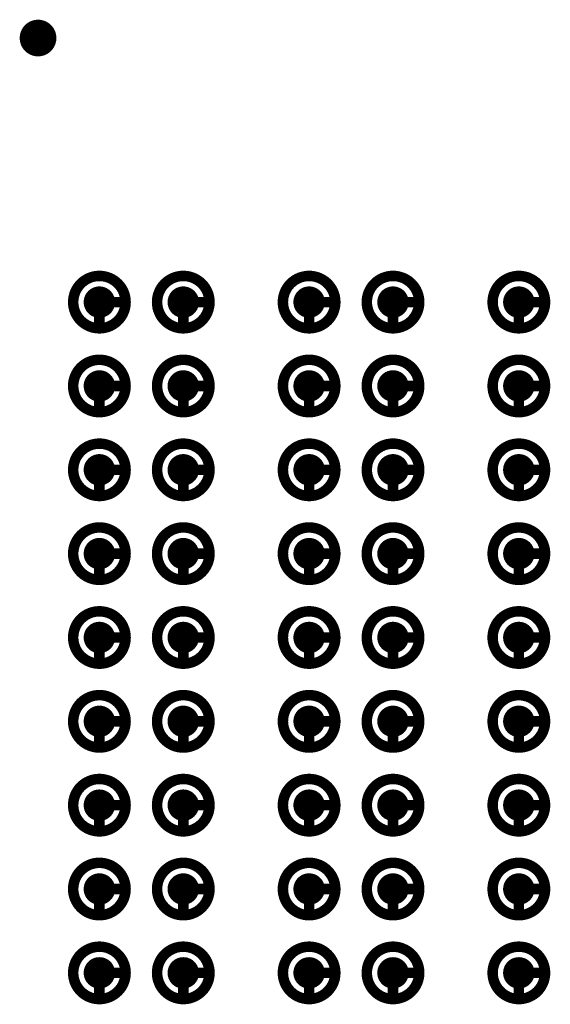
# Model space of a CAD drawing. Header units: millimetres. Extents: x 62 to 363, y 42 to 391.
# Tile 70 of 216: x 202.71 to 207.77, y 112.7 to 122.09. Entities that reach past the tile are written whole.
import ezdxf

# ---------------------------------------------------------------- set-up
doc = ezdxf.new("R2010")
doc.units = ezdxf.units.MM
for name, color, linetype in [('Mechanical8', 56, 'Continuous'), ('PadHoleLayer', 156, 'Continuous'), ('ViaHoleLayer', 16, 'Continuous')]:
    doc.layers.add(name, color=color, linetype=linetype)

# ---------------------------------------------------------------- blocks, each defined once
blk = doc.blocks.new('SAMTEC_SEAM8_40_S02_0_S_10_2_GP_K_HP_1859')
at = {"layer": 'Mechanical8'}
for points, const_width in [([(-15.35, 4.6, 1), (-15.85, 4.6, 1)], 0.1), ([(-15.625, 4.85, 1), (-15.575, 4.85, 1)], 0.05), ([(-14.55, 4.6, 1), (-15.05, 4.6, 1)], 0.1), ([(-14.825, 4.85, 1), (-14.775, 4.85, 1)], 0.05), ([(-13.75, 4.6, 1), (-14.25, 4.6, 1)], 0.1), ([(-14.025, 4.85, 1), (-13.975, 4.85, 1)], 0.05), ([(-12.95, 4.6, 1), (-13.45, 4.6, 1)], 0.1), ([(-13.225, 4.85, 1), (-13.175, 4.85, 1)], 0.05), ([(-12.15, 4.6, 1), (-12.65, 4.6, 1)], 0.1), ([(-12.425, 4.85, 1), (-12.375, 4.85, 1)], 0.05), ([(-11.35, 4.6, 1), (-11.85, 4.6, 1)], 0.1), ([(-11.625, 4.85, 1), (-11.575, 4.85, 1)], 0.05), ([(-10.55, 4.6, 1), (-11.05, 4.6, 1)], 0.1), ([(-10.825, 4.85, 1), (-10.775, 4.85, 1)], 0.05), ([(-9.75, 4.6, 1), (-10.25, 4.6, 1)], 0.1), ([(-10.025, 4.85, 1), (-9.975, 4.85, 1)], 0.05), ([(-8.95, 4.6, 1), (-9.45, 4.6, 1)], 0.1), ([(-9.225, 4.85, 1), (-9.175, 4.85, 1)], 0.05), ([(-15.875, 4.6, 1), (-15.825, 4.6, 1)], 0.05), ([(-15.625, 4.6, 1), (-15.575, 4.6, 1)], 0.05), ([(-15.625, 4.6, 1), (-15.575, 4.6, 1)], 0.05), ([(-15.375, 4.6, 1), (-15.325, 4.6, 1)], 0.05), ([(-15.375, 4.6, 1), (-15.325, 4.6, 1)], 0.05), ([(-15.075, 4.6, 1), (-15.025, 4.6, 1)], 0.05), ([(-14.825, 4.6, 1), (-14.775, 4.6, 1)], 0.05), ([(-14.825, 4.6, 1), (-14.775, 4.6, 1)], 0.05), ([(-14.575, 4.6, 1), (-14.525, 4.6, 1)], 0.05), ([(-14.575, 4.6, 1), (-14.525, 4.6, 1)], 0.05), ([(-14.275, 4.6, 1), (-14.225, 4.6, 1)], 0.05), ([(-14.025, 4.6, 1), (-13.975, 4.6, 1)], 0.05), ([(-14.025, 4.6, 1), (-13.975, 4.6, 1)], 0.05), ([(-13.775, 4.6, 1), (-13.725, 4.6, 1)], 0.05), ([(-13.775, 4.6, 1), (-13.725, 4.6, 1)], 0.05), ([(-13.475, 4.6, 1), (-13.425, 4.6, 1)], 0.05), ([(-13.225, 4.6, 1), (-13.175, 4.6, 1)], 0.05), ([(-13.225, 4.6, 1), (-13.175, 4.6, 1)], 0.05), ([(-12.975, 4.6, 1), (-12.925, 4.6, 1)], 0.05), ([(-12.975, 4.6, 1), (-12.925, 4.6, 1)], 0.05), ([(-12.675, 4.6, 1), (-12.625, 4.6, 1)], 0.05), ([(-12.425, 4.6, 1), (-12.375, 4.6, 1)], 0.05), ([(-12.425, 4.6, 1), (-12.375, 4.6, 1)], 0.05), ([(-12.175, 4.6, 1), (-12.125, 4.6, 1)], 0.05), ([(-12.175, 4.6, 1), (-12.125, 4.6, 1)], 0.05), ([(-11.875, 4.6, 1), (-11.825, 4.6, 1)], 0.05), ([(-11.625, 4.6, 1), (-11.575, 4.6, 1)], 0.05), ([(-11.625, 4.6, 1), (-11.575, 4.6, 1)], 0.05), ([(-11.375, 4.6, 1), (-11.325, 4.6, 1)], 0.05), ([(-11.375, 4.6, 1), (-11.325, 4.6, 1)], 0.05), ([(-11.075, 4.6, 1), (-11.025, 4.6, 1)], 0.05), ([(-10.825, 4.6, 1), (-10.775, 4.6, 1)], 0.05), ([(-10.825, 4.6, 1), (-10.775, 4.6, 1)], 0.05), ([(-10.575, 4.6, 1), (-10.525, 4.6, 1)], 0.05), ([(-10.575, 4.6, 1), (-10.525, 4.6, 1)], 0.05), ([(-10.275, 4.6, 1), (-10.225, 4.6, 1)], 0.05), ([(-10.025, 4.6, 1), (-9.975, 4.6, 1)], 0.05), ([(-10.025, 4.6, 1), (-9.975, 4.6, 1)], 0.05), ([(-9.775, 4.6, 1), (-9.725, 4.6, 1)], 0.05), ([(-9.775, 4.6, 1), (-9.725, 4.6, 1)], 0.05), ([(-9.475, 4.6, 1), (-9.425, 4.6, 1)], 0.05), ([(-9.225, 4.6, 1), (-9.175, 4.6, 1)], 0.05), ([(-9.225, 4.6, 1), (-9.175, 4.6, 1)], 0.05), ([(-8.975, 4.6, 1), (-8.925, 4.6, 1)], 0.05), ([(-8.975, 4.6, 1), (-8.925, 4.6, 1)], 0.05), ([(-15.35, 3.4, 1), (-15.85, 3.4, 1)], 0.1), ([(-15.625, 3.65, 1), (-15.575, 3.65, 1)], 0.05), ([(-14.55, 3.4, 1), (-15.05, 3.4, 1)], 0.1), ([(-14.825, 3.65, 1), (-14.775, 3.65, 1)], 0.05), ([(-13.75, 3.4, 1), (-14.25, 3.4, 1)], 0.1), ([(-14.025, 3.65, 1), (-13.975, 3.65, 1)], 0.05), ([(-12.95, 3.4, 1), (-13.45, 3.4, 1)], 0.1), ([(-13.225, 3.65, 1), (-13.175, 3.65, 1)], 0.05), ([(-12.15, 3.4, 1), (-12.65, 3.4, 1)], 0.1), ([(-12.425, 3.65, 1), (-12.375, 3.65, 1)], 0.05), ([(-11.35, 3.4, 1), (-11.85, 3.4, 1)], 0.1), ([(-11.625, 3.65, 1), (-11.575, 3.65, 1)], 0.05), ([(-10.55, 3.4, 1), (-11.05, 3.4, 1)], 0.1), ([(-10.825, 3.65, 1), (-10.775, 3.65, 1)], 0.05), ([(-9.75, 3.4, 1), (-10.25, 3.4, 1)], 0.1), ([(-10.025, 3.65, 1), (-9.975, 3.65, 1)], 0.05), ([(-8.95, 3.4, 1), (-9.45, 3.4, 1)], 0.1), ([(-9.225, 3.65, 1), (-9.175, 3.65, 1)], 0.05), ([(-15.875, 3.4, 1), (-15.825, 3.4, 1)], 0.05), ([(-15.625, 3.4, 1), (-15.575, 3.4, 1)], 0.05), ([(-15.625, 3.4, 1), (-15.575, 3.4, 1)], 0.05), ([(-15.375, 3.4, 1), (-15.325, 3.4, 1)], 0.05), ([(-15.375, 3.4, 1), (-15.325, 3.4, 1)], 0.05), ([(-15.075, 3.4, 1), (-15.025, 3.4, 1)], 0.05), ([(-14.825, 3.4, 1), (-14.775, 3.4, 1)], 0.05), ([(-14.825, 3.4, 1), (-14.775, 3.4, 1)], 0.05), ([(-14.575, 3.4, 1), (-14.525, 3.4, 1)], 0.05), ([(-14.575, 3.4, 1), (-14.525, 3.4, 1)], 0.05), ([(-14.275, 3.4, 1), (-14.225, 3.4, 1)], 0.05), ([(-14.025, 3.4, 1), (-13.975, 3.4, 1)], 0.05), ([(-14.025, 3.4, 1), (-13.975, 3.4, 1)], 0.05), ([(-13.775, 3.4, 1), (-13.725, 3.4, 1)], 0.05), ([(-13.775, 3.4, 1), (-13.725, 3.4, 1)], 0.05), ([(-13.475, 3.4, 1), (-13.425, 3.4, 1)], 0.05), ([(-13.225, 3.4, 1), (-13.175, 3.4, 1)], 0.05), ([(-13.225, 3.4, 1), (-13.175, 3.4, 1)], 0.05), ([(-12.975, 3.4, 1), (-12.925, 3.4, 1)], 0.05), ([(-12.975, 3.4, 1), (-12.925, 3.4, 1)], 0.05), ([(-12.675, 3.4, 1), (-12.625, 3.4, 1)], 0.05), ([(-12.425, 3.4, 1), (-12.375, 3.4, 1)], 0.05), ([(-12.425, 3.4, 1), (-12.375, 3.4, 1)], 0.05), ([(-12.175, 3.4, 1), (-12.125, 3.4, 1)], 0.05), ([(-12.175, 3.4, 1), (-12.125, 3.4, 1)], 0.05), ([(-11.875, 3.4, 1), (-11.825, 3.4, 1)], 0.05), ([(-11.625, 3.4, 1), (-11.575, 3.4, 1)], 0.05), ([(-11.625, 3.4, 1), (-11.575, 3.4, 1)], 0.05), ([(-11.375, 3.4, 1), (-11.325, 3.4, 1)], 0.05), ([(-11.375, 3.4, 1), (-11.325, 3.4, 1)], 0.05), ([(-11.075, 3.4, 1), (-11.025, 3.4, 1)], 0.05), ([(-10.825, 3.4, 1), (-10.775, 3.4, 1)], 0.05), ([(-10.825, 3.4, 1), (-10.775, 3.4, 1)], 0.05), ([(-10.575, 3.4, 1), (-10.525, 3.4, 1)], 0.05), ([(-10.575, 3.4, 1), (-10.525, 3.4, 1)], 0.05), ([(-10.275, 3.4, 1), (-10.225, 3.4, 1)], 0.05), ([(-10.025, 3.4, 1), (-9.975, 3.4, 1)], 0.05), ([(-10.025, 3.4, 1), (-9.975, 3.4, 1)], 0.05), ([(-9.775, 3.4, 1), (-9.725, 3.4, 1)], 0.05), ([(-9.775, 3.4, 1), (-9.725, 3.4, 1)], 0.05), ([(-9.475, 3.4, 1), (-9.425, 3.4, 1)], 0.05), ([(-9.225, 3.4, 1), (-9.175, 3.4, 1)], 0.05), ([(-9.225, 3.4, 1), (-9.175, 3.4, 1)], 0.05), ([(-8.975, 3.4, 1), (-8.925, 3.4, 1)], 0.05), ([(-8.975, 3.4, 1), (-8.925, 3.4, 1)], 0.05), ([(-15.35, 2.6, 1), (-15.85, 2.6, 1)], 0.1), ([(-15.625, 2.85, 1), (-15.575, 2.85, 1)], 0.05), ([(-14.55, 2.6, 1), (-15.05, 2.6, 1)], 0.1), ([(-14.825, 2.85, 1), (-14.775, 2.85, 1)], 0.05), ([(-13.75, 2.6, 1), (-14.25, 2.6, 1)], 0.1), ([(-14.025, 2.85, 1), (-13.975, 2.85, 1)], 0.05), ([(-12.95, 2.6, 1), (-13.45, 2.6, 1)], 0.1), ([(-13.225, 2.85, 1), (-13.175, 2.85, 1)], 0.05), ([(-12.15, 2.6, 1), (-12.65, 2.6, 1)], 0.1), ([(-12.425, 2.85, 1), (-12.375, 2.85, 1)], 0.05), ([(-11.35, 2.6, 1), (-11.85, 2.6, 1)], 0.1), ([(-11.625, 2.85, 1), (-11.575, 2.85, 1)], 0.05), ([(-10.55, 2.6, 1), (-11.05, 2.6, 1)], 0.1), ([(-10.825, 2.85, 1), (-10.775, 2.85, 1)], 0.05), ([(-9.75, 2.6, 1), (-10.25, 2.6, 1)], 0.1), ([(-10.025, 2.85, 1), (-9.975, 2.85, 1)], 0.05), ([(-8.95, 2.6, 1), (-9.45, 2.6, 1)], 0.1), ([(-9.225, 2.85, 1), (-9.175, 2.85, 1)], 0.05), ([(-15.875, 2.6, 1), (-15.825, 2.6, 1)], 0.05), ([(-15.625, 2.6, 1), (-15.575, 2.6, 1)], 0.05), ([(-15.625, 2.6, 1), (-15.575, 2.6, 1)], 0.05), ([(-15.375, 2.6, 1), (-15.325, 2.6, 1)], 0.05), ([(-15.375, 2.6, 1), (-15.325, 2.6, 1)], 0.05), ([(-15.075, 2.6, 1), (-15.025, 2.6, 1)], 0.05), ([(-14.825, 2.6, 1), (-14.775, 2.6, 1)], 0.05), ([(-14.825, 2.6, 1), (-14.775, 2.6, 1)], 0.05), ([(-14.575, 2.6, 1), (-14.525, 2.6, 1)], 0.05), ([(-14.575, 2.6, 1), (-14.525, 2.6, 1)], 0.05), ([(-14.275, 2.6, 1), (-14.225, 2.6, 1)], 0.05), ([(-14.025, 2.6, 1), (-13.975, 2.6, 1)], 0.05), ([(-14.025, 2.6, 1), (-13.975, 2.6, 1)], 0.05), ([(-13.775, 2.6, 1), (-13.725, 2.6, 1)], 0.05), ([(-13.775, 2.6, 1), (-13.725, 2.6, 1)], 0.05), ([(-13.475, 2.6, 1), (-13.425, 2.6, 1)], 0.05), ([(-13.225, 2.6, 1), (-13.175, 2.6, 1)], 0.05), ([(-13.225, 2.6, 1), (-13.175, 2.6, 1)], 0.05), ([(-12.975, 2.6, 1), (-12.925, 2.6, 1)], 0.05), ([(-12.975, 2.6, 1), (-12.925, 2.6, 1)], 0.05), ([(-12.675, 2.6, 1), (-12.625, 2.6, 1)], 0.05), ([(-12.425, 2.6, 1), (-12.375, 2.6, 1)], 0.05), ([(-12.425, 2.6, 1), (-12.375, 2.6, 1)], 0.05), ([(-12.175, 2.6, 1), (-12.125, 2.6, 1)], 0.05), ([(-12.175, 2.6, 1), (-12.125, 2.6, 1)], 0.05), ([(-11.875, 2.6, 1), (-11.825, 2.6, 1)], 0.05), ([(-11.625, 2.6, 1), (-11.575, 2.6, 1)], 0.05), ([(-11.625, 2.6, 1), (-11.575, 2.6, 1)], 0.05), ([(-11.375, 2.6, 1), (-11.325, 2.6, 1)], 0.05), ([(-11.375, 2.6, 1), (-11.325, 2.6, 1)], 0.05), ([(-11.075, 2.6, 1), (-11.025, 2.6, 1)], 0.05), ([(-10.825, 2.6, 1), (-10.775, 2.6, 1)], 0.05), ([(-10.825, 2.6, 1), (-10.775, 2.6, 1)], 0.05), ([(-10.575, 2.6, 1), (-10.525, 2.6, 1)], 0.05), ([(-10.575, 2.6, 1), (-10.525, 2.6, 1)], 0.05), ([(-10.275, 2.6, 1), (-10.225, 2.6, 1)], 0.05), ([(-10.025, 2.6, 1), (-9.975, 2.6, 1)], 0.05), ([(-10.025, 2.6, 1), (-9.975, 2.6, 1)], 0.05), ([(-9.775, 2.6, 1), (-9.725, 2.6, 1)], 0.05), ([(-9.775, 2.6, 1), (-9.725, 2.6, 1)], 0.05), ([(-9.475, 2.6, 1), (-9.425, 2.6, 1)], 0.05), ([(-9.225, 2.6, 1), (-9.175, 2.6, 1)], 0.05), ([(-9.225, 2.6, 1), (-9.175, 2.6, 1)], 0.05), ([(-8.975, 2.6, 1), (-8.925, 2.6, 1)], 0.05), ([(-8.975, 2.6, 1), (-8.925, 2.6, 1)], 0.05), ([(-15.35, 1.4, 1), (-15.85, 1.4, 1)], 0.1), ([(-15.625, 1.65, 1), (-15.575, 1.65, 1)], 0.05), ([(-14.55, 1.4, 1), (-15.05, 1.4, 1)], 0.1), ([(-14.825, 1.65, 1), (-14.775, 1.65, 1)], 0.05), ([(-13.75, 1.4, 1), (-14.25, 1.4, 1)], 0.1), ([(-14.025, 1.65, 1), (-13.975, 1.65, 1)], 0.05), ([(-12.95, 1.4, 1), (-13.45, 1.4, 1)], 0.1), ([(-13.225, 1.65, 1), (-13.175, 1.65, 1)], 0.05), ([(-12.15, 1.4, 1), (-12.65, 1.4, 1)], 0.1), ([(-12.425, 1.65, 1), (-12.375, 1.65, 1)], 0.05), ([(-11.35, 1.4, 1), (-11.85, 1.4, 1)], 0.1), ([(-11.625, 1.65, 1), (-11.575, 1.65, 1)], 0.05), ([(-10.55, 1.4, 1), (-11.05, 1.4, 1)], 0.1), ([(-10.825, 1.65, 1), (-10.775, 1.65, 1)], 0.05), ([(-9.75, 1.4, 1), (-10.25, 1.4, 1)], 0.1), ([(-10.025, 1.65, 1), (-9.975, 1.65, 1)], 0.05), ([(-8.95, 1.4, 1), (-9.45, 1.4, 1)], 0.1), ([(-9.225, 1.65, 1), (-9.175, 1.65, 1)], 0.05), ([(-15.875, 1.4, 1), (-15.825, 1.4, 1)], 0.05), ([(-15.625, 1.4, 1), (-15.575, 1.4, 1)], 0.05), ([(-15.625, 1.4, 1), (-15.575, 1.4, 1)], 0.05), ([(-15.375, 1.4, 1), (-15.325, 1.4, 1)], 0.05), ([(-15.375, 1.4, 1), (-15.325, 1.4, 1)], 0.05), ([(-15.075, 1.4, 1), (-15.025, 1.4, 1)], 0.05), ([(-14.825, 1.4, 1), (-14.775, 1.4, 1)], 0.05), ([(-14.825, 1.4, 1), (-14.775, 1.4, 1)], 0.05), ([(-14.575, 1.4, 1), (-14.525, 1.4, 1)], 0.05), ([(-14.575, 1.4, 1), (-14.525, 1.4, 1)], 0.05), ([(-14.275, 1.4, 1), (-14.225, 1.4, 1)], 0.05), ([(-14.025, 1.4, 1), (-13.975, 1.4, 1)], 0.05), ([(-14.025, 1.4, 1), (-13.975, 1.4, 1)], 0.05), ([(-13.775, 1.4, 1), (-13.725, 1.4, 1)], 0.05), ([(-13.775, 1.4, 1), (-13.725, 1.4, 1)], 0.05), ([(-13.475, 1.4, 1), (-13.425, 1.4, 1)], 0.05), ([(-13.225, 1.4, 1), (-13.175, 1.4, 1)], 0.05), ([(-13.225, 1.4, 1), (-13.175, 1.4, 1)], 0.05), ([(-12.975, 1.4, 1), (-12.925, 1.4, 1)], 0.05), ([(-12.975, 1.4, 1), (-12.925, 1.4, 1)], 0.05), ([(-12.675, 1.4, 1), (-12.625, 1.4, 1)], 0.05), ([(-12.425, 1.4, 1), (-12.375, 1.4, 1)], 0.05), ([(-12.425, 1.4, 1), (-12.375, 1.4, 1)], 0.05), ([(-12.175, 1.4, 1), (-12.125, 1.4, 1)], 0.05), ([(-12.175, 1.4, 1), (-12.125, 1.4, 1)], 0.05), ([(-11.875, 1.4, 1), (-11.825, 1.4, 1)], 0.05), ([(-11.625, 1.4, 1), (-11.575, 1.4, 1)], 0.05), ([(-11.625, 1.4, 1), (-11.575, 1.4, 1)], 0.05), ([(-11.375, 1.4, 1), (-11.325, 1.4, 1)], 0.05), ([(-11.375, 1.4, 1), (-11.325, 1.4, 1)], 0.05), ([(-11.075, 1.4, 1), (-11.025, 1.4, 1)], 0.05), ([(-10.825, 1.4, 1), (-10.775, 1.4, 1)], 0.05), ([(-10.825, 1.4, 1), (-10.775, 1.4, 1)], 0.05), ([(-10.575, 1.4, 1), (-10.525, 1.4, 1)], 0.05), ([(-10.575, 1.4, 1), (-10.525, 1.4, 1)], 0.05), ([(-10.275, 1.4, 1), (-10.225, 1.4, 1)], 0.05), ([(-10.025, 1.4, 1), (-9.975, 1.4, 1)], 0.05), ([(-10.025, 1.4, 1), (-9.975, 1.4, 1)], 0.05), ([(-9.775, 1.4, 1), (-9.725, 1.4, 1)], 0.05), ([(-9.775, 1.4, 1), (-9.725, 1.4, 1)], 0.05), ([(-9.475, 1.4, 1), (-9.425, 1.4, 1)], 0.05), ([(-9.225, 1.4, 1), (-9.175, 1.4, 1)], 0.05), ([(-9.225, 1.4, 1), (-9.175, 1.4, 1)], 0.05), ([(-8.975, 1.4, 1), (-8.925, 1.4, 1)], 0.05), ([(-8.975, 1.4, 1), (-8.925, 1.4, 1)], 0.05), ([(-15.35, 0.6, 1), (-15.85, 0.6, 1)], 0.1), ([(-15.625, 0.85, 1), (-15.575, 0.85, 1)], 0.05), ([(-14.55, 0.6, 1), (-15.05, 0.6, 1)], 0.1), ([(-14.825, 0.85, 1), (-14.775, 0.85, 1)], 0.05), ([(-13.75, 0.6, 1), (-14.25, 0.6, 1)], 0.1), ([(-14.025, 0.85, 1), (-13.975, 0.85, 1)], 0.05), ([(-12.95, 0.6, 1), (-13.45, 0.6, 1)], 0.1), ([(-13.225, 0.85, 1), (-13.175, 0.85, 1)], 0.05), ([(-12.15, 0.6, 1), (-12.65, 0.6, 1)], 0.1), ([(-12.425, 0.85, 1), (-12.375, 0.85, 1)], 0.05), ([(-11.35, 0.6, 1), (-11.85, 0.6, 1)], 0.1), ([(-11.625, 0.85, 1), (-11.575, 0.85, 1)], 0.05), ([(-10.55, 0.6, 1), (-11.05, 0.6, 1)], 0.1), ([(-10.825, 0.85, 1), (-10.775, 0.85, 1)], 0.05), ([(-9.75, 0.6, 1), (-10.25, 0.6, 1)], 0.1), ([(-10.025, 0.85, 1), (-9.975, 0.85, 1)], 0.05), ([(-8.95, 0.6, 1), (-9.45, 0.6, 1)], 0.1), ([(-9.225, 0.85, 1), (-9.175, 0.85, 1)], 0.05), ([(-15.875, 0.6, 1), (-15.825, 0.6, 1)], 0.05), ([(-15.625, 0.6, 1), (-15.575, 0.6, 1)], 0.05), ([(-15.625, 0.6, 1), (-15.575, 0.6, 1)], 0.05), ([(-15.375, 0.6, 1), (-15.325, 0.6, 1)], 0.05), ([(-15.375, 0.6, 1), (-15.325, 0.6, 1)], 0.05), ([(-15.075, 0.6, 1), (-15.025, 0.6, 1)], 0.05), ([(-14.825, 0.6, 1), (-14.775, 0.6, 1)], 0.05), ([(-14.825, 0.6, 1), (-14.775, 0.6, 1)], 0.05), ([(-14.575, 0.6, 1), (-14.525, 0.6, 1)], 0.05), ([(-14.575, 0.6, 1), (-14.525, 0.6, 1)], 0.05), ([(-14.275, 0.6, 1), (-14.225, 0.6, 1)], 0.05), ([(-14.025, 0.6, 1), (-13.975, 0.6, 1)], 0.05), ([(-14.025, 0.6, 1), (-13.975, 0.6, 1)], 0.05), ([(-13.775, 0.6, 1), (-13.725, 0.6, 1)], 0.05), ([(-13.775, 0.6, 1), (-13.725, 0.6, 1)], 0.05), ([(-13.475, 0.6, 1), (-13.425, 0.6, 1)], 0.05), ([(-13.225, 0.6, 1), (-13.175, 0.6, 1)], 0.05), ([(-13.225, 0.6, 1), (-13.175, 0.6, 1)], 0.05), ([(-12.975, 0.6, 1), (-12.925, 0.6, 1)], 0.05), ([(-12.975, 0.6, 1), (-12.925, 0.6, 1)], 0.05), ([(-12.675, 0.6, 1), (-12.625, 0.6, 1)], 0.05), ([(-12.425, 0.6, 1), (-12.375, 0.6, 1)], 0.05), ([(-12.425, 0.6, 1), (-12.375, 0.6, 1)], 0.05), ([(-12.175, 0.6, 1), (-12.125, 0.6, 1)], 0.05), ([(-12.175, 0.6, 1), (-12.125, 0.6, 1)], 0.05), ([(-11.875, 0.6, 1), (-11.825, 0.6, 1)], 0.05), ([(-11.625, 0.6, 1), (-11.575, 0.6, 1)], 0.05), ([(-11.625, 0.6, 1), (-11.575, 0.6, 1)], 0.05), ([(-11.375, 0.6, 1), (-11.325, 0.6, 1)], 0.05), ([(-11.375, 0.6, 1), (-11.325, 0.6, 1)], 0.05), ([(-11.075, 0.6, 1), (-11.025, 0.6, 1)], 0.05), ([(-10.825, 0.6, 1), (-10.775, 0.6, 1)], 0.05), ([(-10.825, 0.6, 1), (-10.775, 0.6, 1)], 0.05), ([(-10.575, 0.6, 1), (-10.525, 0.6, 1)], 0.05), ([(-10.575, 0.6, 1), (-10.525, 0.6, 1)], 0.05), ([(-10.275, 0.6, 1), (-10.225, 0.6, 1)], 0.05), ([(-10.025, 0.6, 1), (-9.975, 0.6, 1)], 0.05), ([(-10.025, 0.6, 1), (-9.975, 0.6, 1)], 0.05), ([(-9.775, 0.6, 1), (-9.725, 0.6, 1)], 0.05), ([(-9.775, 0.6, 1), (-9.725, 0.6, 1)], 0.05), ([(-9.475, 0.6, 1), (-9.425, 0.6, 1)], 0.05), ([(-9.225, 0.6, 1), (-9.175, 0.6, 1)], 0.05), ([(-9.225, 0.6, 1), (-9.175, 0.6, 1)], 0.05), ([(-8.975, 0.6, 1), (-8.925, 0.6, 1)], 0.05), ([(-8.975, 0.6, 1), (-8.925, 0.6, 1)], 0.05)]:
    blk.add_lwpolyline(points, format="xyb", close=True, dxfattribs=dict(at, const_width=const_width))
at = {"layer": 'Mechanical8', "const_width": 0.1}
for points in [[(-15.6, 4.6), (-15.6, 4.85)], [(-14.8, 4.6), (-14.8, 4.85)], [(-14, 4.6), (-14, 4.85)], [(-13.2, 4.6), (-13.2, 4.85)], [(-12.4, 4.6), (-12.4, 4.85)], [(-11.6, 4.6), (-11.6, 4.85)], [(-10.8, 4.6), (-10.8, 4.85)], [(-10, 4.6), (-10, 4.85)], [(-9.2, 4.6), (-9.2, 4.85)], [(-15.35, 4.6), (-15.6, 4.6)], [(-14.55, 4.6), (-14.8, 4.6)], [(-13.75, 4.6), (-14, 4.6)], [(-12.95, 4.6), (-13.2, 4.6)], [(-12.15, 4.6), (-12.4, 4.6)], [(-11.35, 4.6), (-11.6, 4.6)], [(-10.55, 4.6), (-10.8, 4.6)], [(-9.75, 4.6), (-10, 4.6)], [(-8.95, 4.6), (-9.2, 4.6)], [(-15.6, 3.4), (-15.6, 3.65)], [(-14.8, 3.4), (-14.8, 3.65)], [(-14, 3.4), (-14, 3.65)], [(-13.2, 3.4), (-13.2, 3.65)], [(-12.4, 3.4), (-12.4, 3.65)], [(-11.6, 3.4), (-11.6, 3.65)], [(-10.8, 3.4), (-10.8, 3.65)], [(-10, 3.4), (-10, 3.65)], [(-9.2, 3.4), (-9.2, 3.65)], [(-15.35, 3.4), (-15.6, 3.4)], [(-14.55, 3.4), (-14.8, 3.4)], [(-13.75, 3.4), (-14, 3.4)], [(-12.95, 3.4), (-13.2, 3.4)], [(-12.15, 3.4), (-12.4, 3.4)], [(-11.35, 3.4), (-11.6, 3.4)], [(-10.55, 3.4), (-10.8, 3.4)], [(-9.75, 3.4), (-10, 3.4)], [(-8.95, 3.4), (-9.2, 3.4)], [(-15.6, 2.6), (-15.6, 2.85)], [(-14.8, 2.6), (-14.8, 2.85)], [(-14, 2.6), (-14, 2.85)], [(-13.2, 2.6), (-13.2, 2.85)], [(-12.4, 2.6), (-12.4, 2.85)], [(-11.6, 2.6), (-11.6, 2.85)], [(-10.8, 2.6), (-10.8, 2.85)], [(-10, 2.6), (-10, 2.85)], [(-9.2, 2.6), (-9.2, 2.85)], [(-15.35, 2.6), (-15.6, 2.6)], [(-14.55, 2.6), (-14.8, 2.6)], [(-13.75, 2.6), (-14, 2.6)], [(-12.95, 2.6), (-13.2, 2.6)], [(-12.15, 2.6), (-12.4, 2.6)], [(-11.35, 2.6), (-11.6, 2.6)], [(-10.55, 2.6), (-10.8, 2.6)], [(-9.75, 2.6), (-10, 2.6)], [(-8.95, 2.6), (-9.2, 2.6)], [(-15.6, 1.4), (-15.6, 1.65)], [(-14.8, 1.4), (-14.8, 1.65)], [(-14, 1.4), (-14, 1.65)], [(-13.2, 1.4), (-13.2, 1.65)], [(-12.4, 1.4), (-12.4, 1.65)], [(-11.6, 1.4), (-11.6, 1.65)], [(-10.8, 1.4), (-10.8, 1.65)], [(-10, 1.4), (-10, 1.65)], [(-9.2, 1.4), (-9.2, 1.65)], [(-15.35, 1.4), (-15.6, 1.4)], [(-14.55, 1.4), (-14.8, 1.4)], [(-13.75, 1.4), (-14, 1.4)], [(-12.95, 1.4), (-13.2, 1.4)], [(-12.15, 1.4), (-12.4, 1.4)], [(-11.35, 1.4), (-11.6, 1.4)], [(-10.55, 1.4), (-10.8, 1.4)], [(-9.75, 1.4), (-10, 1.4)], [(-8.95, 1.4), (-9.2, 1.4)], [(-15.6, 0.6), (-15.6, 0.85)], [(-14.8, 0.6), (-14.8, 0.85)], [(-14, 0.6), (-14, 0.85)], [(-13.2, 0.6), (-13.2, 0.85)], [(-12.4, 0.6), (-12.4, 0.85)], [(-11.6, 0.6), (-11.6, 0.85)], [(-10.8, 0.6), (-10.8, 0.85)], [(-10, 0.6), (-10, 0.85)], [(-9.2, 0.6), (-9.2, 0.85)], [(-15.35, 0.6), (-15.6, 0.6)], [(-14.55, 0.6), (-14.8, 0.6)], [(-13.75, 0.6), (-14, 0.6)], [(-12.95, 0.6), (-13.2, 0.6)], [(-12.15, 0.6), (-12.4, 0.6)], [(-11.35, 0.6), (-11.6, 0.6)], [(-10.55, 0.6), (-10.8, 0.6)], [(-9.75, 0.6), (-10, 0.6)], [(-8.95, 0.6), (-9.2, 0.6)]]:
    blk.add_lwpolyline(points, dxfattribs=at)
at = {"layer": 'PadHoleLayer', "const_width": 0.15}
for points in [[(-15.675, 4.6, 1), (-15.525, 4.6, 1)], [(-14.875, 4.6, 1), (-14.725, 4.6, 1)], [(-14.075, 4.6, 1), (-13.925, 4.6, 1)], [(-13.275, 4.6, 1), (-13.125, 4.6, 1)], [(-12.475, 4.6, 1), (-12.325, 4.6, 1)], [(-11.675, 4.6, 1), (-11.525, 4.6, 1)], [(-10.875, 4.6, 1), (-10.725, 4.6, 1)], [(-10.075, 4.6, 1), (-9.925, 4.6, 1)], [(-9.275, 4.6, 1), (-9.125, 4.6, 1)], [(-15.675, 3.4, 1), (-15.525, 3.4, 1)], [(-14.875, 3.4, 1), (-14.725, 3.4, 1)], [(-14.075, 3.4, 1), (-13.925, 3.4, 1)], [(-13.275, 3.4, 1), (-13.125, 3.4, 1)], [(-12.475, 3.4, 1), (-12.325, 3.4, 1)], [(-11.675, 3.4, 1), (-11.525, 3.4, 1)], [(-10.875, 3.4, 1), (-10.725, 3.4, 1)], [(-10.075, 3.4, 1), (-9.925, 3.4, 1)], [(-9.275, 3.4, 1), (-9.125, 3.4, 1)], [(-15.675, 2.6, 1), (-15.525, 2.6, 1)], [(-14.875, 2.6, 1), (-14.725, 2.6, 1)], [(-14.075, 2.6, 1), (-13.925, 2.6, 1)], [(-13.275, 2.6, 1), (-13.125, 2.6, 1)], [(-12.475, 2.6, 1), (-12.325, 2.6, 1)], [(-11.675, 2.6, 1), (-11.525, 2.6, 1)], [(-10.875, 2.6, 1), (-10.725, 2.6, 1)], [(-10.075, 2.6, 1), (-9.925, 2.6, 1)], [(-9.275, 2.6, 1), (-9.125, 2.6, 1)], [(-15.675, 1.4, 1), (-15.525, 1.4, 1)], [(-14.875, 1.4, 1), (-14.725, 1.4, 1)], [(-14.075, 1.4, 1), (-13.925, 1.4, 1)], [(-13.275, 1.4, 1), (-13.125, 1.4, 1)], [(-12.475, 1.4, 1), (-12.325, 1.4, 1)], [(-11.675, 1.4, 1), (-11.525, 1.4, 1)], [(-10.875, 1.4, 1), (-10.725, 1.4, 1)], [(-10.075, 1.4, 1), (-9.925, 1.4, 1)], [(-9.275, 1.4, 1), (-9.125, 1.4, 1)], [(-15.675, 0.6, 1), (-15.525, 0.6, 1)], [(-14.875, 0.6, 1), (-14.725, 0.6, 1)], [(-14.075, 0.6, 1), (-13.925, 0.6, 1)], [(-13.275, 0.6, 1), (-13.125, 0.6, 1)], [(-12.475, 0.6, 1), (-12.325, 0.6, 1)], [(-11.675, 0.6, 1), (-11.525, 0.6, 1)], [(-10.875, 0.6, 1), (-10.725, 0.6, 1)], [(-10.075, 0.6, 1), (-9.925, 0.6, 1)], [(-9.275, 0.6, 1), (-9.125, 0.6, 1)]]:
    blk.add_lwpolyline(points, format="xyb", close=True, dxfattribs=at)

msp = doc.modelspace()

# ---------------------------------------------------------------- linework, layer by layer
at = {"layer": 'ViaHoleLayer', "const_width": 0.175}
msp.add_lwpolyline([(202.795, 121.92, 1), (202.97, 121.92, 1)], format="xyb", close=True, dxfattribs=at)

# ---------------------------------------------------------------- block references
at = {"rotation": 270}
msp.add_blockref('SAMTEC_SEAM8_40_S02_0_S_10_2_GP_K_HP_1859', (202.8675, 103.8), dxfattribs=at)

doc.saveas('drawing.dxf')
